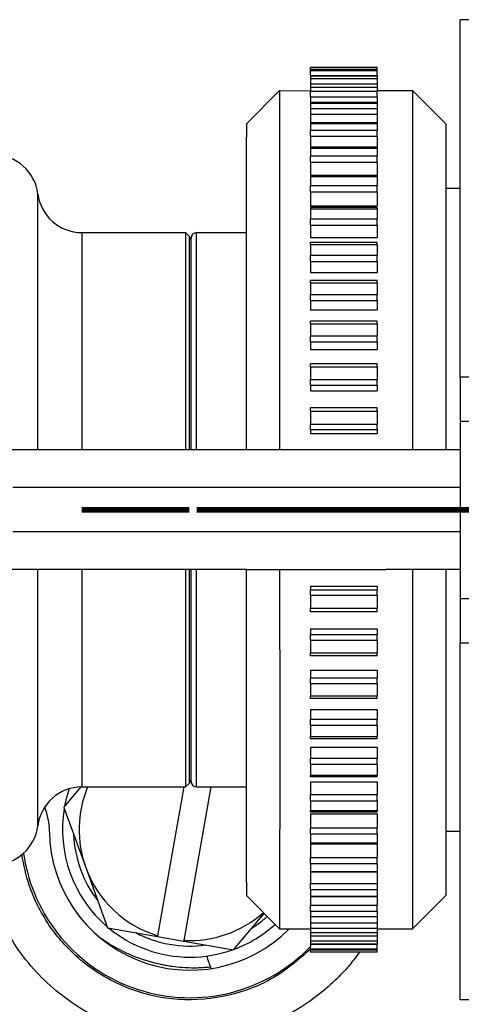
# Model space of a CAD drawing. Header units: inches. Extents: x -7205 to -1528, y -2875 to 5222.
# Tile 99 of 104: x -2379 to -2359, y 2998 to 3042. Entities that reach past the tile are written whole.
import ezdxf

# ---------------------------------------------------------------- set-up
doc = ezdxf.new("R2010")
doc.units = ezdxf.units.IN
doc.linetypes.add('DOT_CENTER', pattern=[14, 12, -1, 0, -1])
doc.layers.add('1', color=7, linetype='Continuous')

msp = doc.modelspace()

# ---------------------------------------------------------------- linework, layer by layer
at = {"color": 7, "linetype": 'Continuous'}
for p, q in [((-2359.03, 3025.834), (-2359.03, 3041.934)), ((-2343.93, 3041.934), (-2359.03, 3041.934)), ((-2365.778, 3039.699), (-2365.778, 3039.777)), ((-2362.778, 3039.777), (-2365.778, 3039.777)), ((-2362.778, 3039.699), (-2362.778, 3039.777)), ((-2365.778, 3039.637), (-2365.778, 3039.699)), ((-2365.778, 3039.699), (-2362.778, 3039.699)), ((-2365.778, 3039.417), (-2365.778, 3039.637)), ((-2365.778, 3039.417), (-2365.778, 3039.404)), ((-2365.778, 3039.404), (-2362.778, 3039.404)), ((-2365.778, 3039.404), (-2365.778, 3039.279)), ((-2362.778, 3039.637), (-2362.778, 3039.699)), ((-2362.778, 3039.417), (-2362.778, 3039.637)), ((-2362.778, 3039.417), (-2362.778, 3039.404)), ((-2362.778, 3039.404), (-2362.778, 3039.279)), ((-2365.778, 3039.279), (-2365.778, 3039.042)), ((-2365.778, 3039.042), (-2365.778, 3038.894)), ((-2365.778, 3038.894), (-2362.778, 3038.894)), ((-2365.778, 3038.894), (-2365.778, 3038.727)), ((-2362.778, 3039.279), (-2362.778, 3039.042)), ((-2362.778, 3039.042), (-2362.778, 3038.894)), ((-2362.778, 3038.894), (-2362.778, 3038.734)), ((-2368.678, 3037.234), (-2367.178, 3038.734)), ((-2367.178, 3038.734), (-2365.778, 3038.727)), ((-2367.178, 3038.734), (-2367.178, 3022.534)), ((-2365.778, 3038.727), (-2365.778, 3038.708)), ((-2365.778, 3038.456), (-2365.778, 3038.708)), ((-2365.778, 3038.456), (-2365.778, 3038.192)), ((-2362.778, 3038.734), (-2361.178, 3038.734)), ((-2362.778, 3038.734), (-2362.778, 3038.708)), ((-2362.778, 3038.456), (-2362.778, 3038.708)), ((-2362.778, 3038.456), (-2362.778, 3038.192)), ((-2359.678, 3037.234), (-2361.178, 3038.734)), ((-2361.178, 3038.734), (-2361.178, 3022.534)), ((-2365.778, 3038.192), (-2365.778, 3038.175)), ((-2362.778, 3038.192), (-2365.778, 3038.192)), ((-2365.778, 3038.175), (-2365.778, 3037.931)), ((-2362.778, 3038.192), (-2362.778, 3038.175)), ((-2362.778, 3038.175), (-2362.778, 3037.931)), ((-2365.778, 3037.931), (-2365.778, 3037.667)), ((-2365.778, 3037.667), (-2365.778, 3037.282)), ((-2362.778, 3037.931), (-2362.778, 3037.667)), ((-2362.778, 3037.667), (-2362.778, 3037.282)), ((-2368.678, 3037.234), (-2368.678, 3036.634)), ((-2365.778, 3037.282), (-2365.778, 3037.255)), ((-2362.778, 3037.282), (-2365.778, 3037.282)), ((-2365.778, 3037.255), (-2365.778, 3036.955)), ((-2362.778, 3037.282), (-2362.778, 3037.255)), ((-2362.778, 3037.255), (-2362.778, 3036.955)), ((-2359.678, 3037.234), (-2359.678, 3034.334)), ((-2368.678, 3036.513), (-2368.678, 3036.634)), ((-2368.678, 3036.513), (-2368.678, 3036.634)), ((-2365.778, 3036.682), (-2365.778, 3036.955)), ((-2365.778, 3036.682), (-2365.778, 3036.183)), ((-2362.778, 3036.682), (-2362.778, 3036.955)), ((-2362.778, 3036.682), (-2362.778, 3036.183)), ((-2368.678, 3036.291), (-2368.678, 3036.513)), ((-2368.678, 3036.291), (-2368.678, 3036.513)), ((-2368.678, 3036.144), (-2368.678, 3036.291)), ((-2368.678, 3036.144), (-2368.678, 3036.291)), ((-2362.778, 3036.183), (-2365.778, 3036.183)), ((-2365.778, 3036.183), (-2365.778, 3036.145)), ((-2362.778, 3036.183), (-2362.778, 3036.145)), ((-2368.678, 3036.049), (-2368.678, 3036.144)), ((-2368.678, 3036.049), (-2368.678, 3036.144)), ((-2368.678, 3035.938), (-2368.678, 3036.049)), ((-2368.678, 3035.938), (-2368.678, 3036.049)), ((-2368.678, 3035.787), (-2368.678, 3035.938)), ((-2368.678, 3035.787), (-2368.678, 3035.938)), ((-2368.678, 3035.712), (-2368.678, 3035.787)), ((-2368.678, 3035.712), (-2368.678, 3035.787)), ((-2365.778, 3036.145), (-2365.778, 3035.792)), ((-2365.778, 3035.513), (-2365.778, 3035.792)), ((-2362.778, 3036.145), (-2362.778, 3035.792)), ((-2362.778, 3035.513), (-2362.778, 3035.792)), ((-2368.678, 3035.506), (-2368.678, 3035.712)), ((-2368.678, 3035.506), (-2368.678, 3035.712)), ((-2368.678, 3035.467), (-2368.678, 3035.506)), ((-2368.678, 3035.467), (-2368.678, 3035.506)), ((-2368.678, 3035.206), (-2368.678, 3035.467)), ((-2368.678, 3035.206), (-2368.678, 3035.467)), ((-2365.778, 3035.513), (-2365.778, 3034.907)), ((-2362.778, 3035.513), (-2362.778, 3034.907)), ((-2368.678, 3034.921), (-2368.678, 3035.206)), ((-2368.678, 3034.921), (-2368.678, 3035.206)), ((-2368.678, 3034.886), (-2368.678, 3034.921)), ((-2368.678, 3034.886), (-2368.678, 3034.921)), ((-2368.678, 3034.62), (-2368.678, 3034.886)), ((-2368.678, 3034.62), (-2368.678, 3034.886)), ((-2365.778, 3034.907), (-2365.778, 3034.855)), ((-2362.778, 3034.907), (-2365.778, 3034.907)), ((-2365.778, 3034.855), (-2365.778, 3034.454)), ((-2362.778, 3034.907), (-2362.778, 3034.855)), ((-2362.778, 3034.855), (-2362.778, 3034.454)), ((-2368.678, 3034.549), (-2368.678, 3034.62)), ((-2368.678, 3034.549), (-2368.678, 3034.62)), ((-2368.678, 3034.301), (-2368.678, 3034.549)), ((-2368.678, 3034.301), (-2368.678, 3034.549)), ((-2365.778, 3034.171), (-2365.778, 3034.454)), ((-2362.778, 3034.171), (-2362.778, 3034.454)), ((-2368.678, 3034.194), (-2368.678, 3034.301)), ((-2368.678, 3034.194), (-2368.678, 3034.301)), ((-2368.678, 3033.964), (-2368.678, 3034.194)), ((-2368.678, 3033.964), (-2368.678, 3034.194)), ((-2368.678, 3033.821), (-2368.678, 3033.964)), ((-2368.678, 3033.821), (-2368.678, 3033.964)), ((-2365.778, 3034.171), (-2365.778, 3033.54)), ((-2362.778, 3034.171), (-2362.778, 3033.54)), ((-2359.678, 3034.334), (-2359.678, 3022.534)), ((-2359.678, 3034.334), (-2359.03, 3034.334)), ((-2368.678, 3033.61), (-2368.678, 3033.821)), ((-2368.678, 3033.61), (-2368.678, 3033.821)), ((-2368.678, 3033.431), (-2368.678, 3033.61)), ((-2368.678, 3033.431), (-2368.678, 3033.61)), ((-2365.778, 3033.54), (-2362.778, 3033.54)), ((-2368.678, 3033.239), (-2368.678, 3033.431)), ((-2368.678, 3033.239), (-2368.678, 3033.431)), ((-2368.678, 3033.024), (-2368.678, 3033.239)), ((-2368.678, 3033.024), (-2368.678, 3033.239)), ((-2362.778, 3033.468), (-2365.778, 3033.468)), ((-2365.778, 3033.401), (-2365.778, 3032.956)), ((-2362.778, 3033.401), (-2362.778, 3033.468)), ((-2362.778, 3033.401), (-2362.778, 3032.956)), ((-2368.678, 3032.852), (-2368.678, 3033.024)), ((-2368.678, 3032.852), (-2368.678, 3033.024)), ((-2368.678, 3032.602), (-2368.678, 3032.852)), ((-2368.678, 3032.602), (-2368.678, 3032.852)), ((-2365.778, 3032.673), (-2365.778, 3032.956)), ((-2365.778, 3032.673), (-2365.778, 3032.104)), ((-2362.778, 3032.673), (-2362.778, 3032.956)), ((-2362.778, 3032.673), (-2362.778, 3032.104)), ((-2376.108, 3032.334), (-2371.428, 3032.334)), ((-2371.428, 3032.334), (-2371.428, 3022.534)), ((-2371.252, 3032.157), (-2371.428, 3032.334)), ((-2370.928, 3032.334), (-2368.678, 3032.334)), ((-2368.678, 3032.449), (-2368.678, 3032.602)), ((-2368.678, 3032.449), (-2368.678, 3032.602)), ((-2368.678, 3032.164), (-2368.678, 3032.449)), ((-2368.678, 3032.164), (-2368.678, 3032.449)), ((-2371.178, 3031.98), (-2371.178, 3032.084)), ((-2371.178, 3022.534), (-2371.178, 3031.98)), ((-2371.178, 3022.534), (-2371.178, 3031.98)), ((-2368.678, 3032.031), (-2368.678, 3032.164)), ((-2368.678, 3032.031), (-2368.678, 3032.164)), ((-2368.678, 3031.711), (-2368.678, 3032.031)), ((-2368.678, 3031.711), (-2368.678, 3032.031)), ((-2365.778, 3032.104), (-2362.778, 3032.104)), ((-2365.778, 3031.799), (-2365.778, 3031.881)), ((-2362.778, 3031.881), (-2365.778, 3031.881)), ((-2365.778, 3031.799), (-2365.778, 3031.314)), ((-2362.778, 3031.799), (-2362.778, 3031.881)), ((-2362.778, 3031.799), (-2362.778, 3031.314)), ((-2368.678, 3031.598), (-2368.678, 3031.711)), ((-2368.678, 3031.598), (-2368.678, 3031.711)), ((-2368.678, 3031.243), (-2368.678, 3031.598)), ((-2368.678, 3031.243), (-2368.678, 3031.598)), ((-2365.778, 3031.034), (-2365.778, 3031.314)), ((-2362.778, 3031.034), (-2362.778, 3031.314)), ((-2368.678, 3031.151), (-2368.678, 3031.243)), ((-2368.678, 3031.151), (-2368.678, 3031.243)), ((-2368.678, 3030.762), (-2368.678, 3031.151)), ((-2368.678, 3030.762), (-2368.678, 3031.151)), ((-2365.778, 3031.034), (-2365.778, 3030.534)), ((-2362.778, 3031.034), (-2362.778, 3030.534)), ((-2368.678, 3030.689), (-2368.678, 3030.762)), ((-2368.678, 3030.689), (-2368.678, 3030.762)), ((-2368.678, 3030.267), (-2368.678, 3030.689)), ((-2368.678, 3030.267), (-2368.678, 3030.689)), ((-2365.778, 3030.534), (-2362.778, 3030.534)), ((-2368.678, 3030.215), (-2368.678, 3030.267)), ((-2368.678, 3030.215), (-2368.678, 3030.267)), ((-2368.678, 3029.759), (-2368.678, 3030.215)), ((-2368.678, 3029.759), (-2368.678, 3030.215)), ((-2365.778, 3030.065), (-2365.778, 3030.165)), ((-2362.778, 3030.165), (-2365.778, 3030.165)), ((-2365.778, 3030.065), (-2365.778, 3029.546)), ((-2362.778, 3030.065), (-2362.778, 3030.165)), ((-2362.778, 3030.065), (-2362.778, 3029.546)), ((-2368.678, 3029.728), (-2368.678, 3029.759)), ((-2368.678, 3029.728), (-2368.678, 3029.759)), ((-2368.678, 3029.24), (-2368.678, 3029.728)), ((-2368.678, 3029.24), (-2368.678, 3029.728)), ((-2365.778, 3029.272), (-2365.778, 3029.546)), ((-2362.778, 3029.272), (-2362.778, 3029.546)), ((-2368.678, 3029.229), (-2368.678, 3029.24)), ((-2368.678, 3029.229), (-2368.678, 3029.24)), ((-2368.678, 3028.709), (-2368.678, 3029.229)), ((-2368.678, 3028.709), (-2368.678, 3029.229)), ((-2365.778, 3029.272), (-2365.778, 3028.847)), ((-2362.778, 3029.272), (-2362.778, 3028.847)), ((-2368.678, 3028.197), (-2368.678, 3028.709)), ((-2368.678, 3028.197), (-2368.678, 3028.709)), ((-2365.778, 3028.847), (-2362.778, 3028.847)), ((-2368.678, 3028.167), (-2368.678, 3028.197)), ((-2368.678, 3028.167), (-2368.678, 3028.197)), ((-2362.778, 3028.338), (-2365.778, 3028.338)), ((-2365.778, 3028.219), (-2365.778, 3028.338)), ((-2365.778, 3028.219), (-2365.778, 3027.671)), ((-2362.778, 3028.219), (-2362.778, 3028.338)), ((-2362.778, 3028.219), (-2362.778, 3027.671)), ((-2368.678, 3027.665), (-2368.678, 3028.167)), ((-2368.678, 3027.665), (-2368.678, 3028.167)), ((-2368.678, 3027.615), (-2368.678, 3027.665)), ((-2368.678, 3027.615), (-2368.678, 3027.665)), ((-2368.678, 3027.124), (-2368.678, 3027.615)), ((-2368.678, 3027.124), (-2368.678, 3027.615)), ((-2365.778, 3027.407), (-2365.778, 3027.671)), ((-2365.778, 3027.407), (-2365.778, 3027.061)), ((-2362.778, 3027.407), (-2362.778, 3027.671)), ((-2362.778, 3027.407), (-2362.778, 3027.061)), ((-2368.678, 3027.053), (-2368.678, 3027.124)), ((-2368.678, 3027.053), (-2368.678, 3027.124)), ((-2368.678, 3026.574), (-2368.678, 3027.053)), ((-2368.678, 3026.574), (-2368.678, 3027.053)), ((-2365.778, 3027.061), (-2362.778, 3027.061)), ((-2365.778, 3027.061), (-2362.778, 3027.061)), ((-2368.678, 3026.483), (-2368.678, 3026.574)), ((-2368.678, 3026.483), (-2368.678, 3026.574)), ((-2368.678, 3026.015), (-2368.678, 3026.483)), ((-2368.678, 3026.015), (-2368.678, 3026.483)), ((-2365.778, 3026.282), (-2365.778, 3026.42)), ((-2362.778, 3026.42), (-2365.778, 3026.42)), ((-2362.778, 3026.282), (-2362.778, 3026.42)), ((-2368.678, 3025.904), (-2368.678, 3026.015)), ((-2368.678, 3025.904), (-2368.678, 3026.015)), ((-2365.778, 3026.282), (-2365.778, 3025.711)), ((-2362.778, 3026.282), (-2362.778, 3025.711)), ((-2368.678, 3025.45), (-2368.678, 3025.904)), ((-2368.678, 3025.45), (-2368.678, 3025.904)), ((-2365.778, 3025.459), (-2365.778, 3025.711)), ((-2362.778, 3025.459), (-2362.778, 3025.711)), ((-2359.03, 3025.834), (-2340.658, 3025.834)), ((-2359.03, 3025.834), (-2359.03, 3023.834)), ((-2368.678, 3025.319), (-2368.678, 3025.45)), ((-2368.678, 3025.319), (-2368.678, 3025.45)), ((-2368.678, 3024.877), (-2368.678, 3025.319)), ((-2368.678, 3024.877), (-2368.678, 3025.319)), ((-2365.778, 3025.459), (-2365.778, 3025.196)), ((-2365.778, 3025.196), (-2362.778, 3025.196)), ((-2362.778, 3025.459), (-2362.778, 3025.196)), ((-2368.678, 3024.726), (-2368.678, 3024.877)), ((-2368.678, 3024.726), (-2368.678, 3024.877)), ((-2368.678, 3024.298), (-2368.678, 3024.726)), ((-2368.678, 3024.298), (-2368.678, 3024.726)), ((-2368.678, 3024.128), (-2368.678, 3024.298)), ((-2368.678, 3024.128), (-2368.678, 3024.298)), ((-2365.778, 3024.274), (-2365.778, 3024.432)), ((-2362.778, 3024.432), (-2365.778, 3024.432)), ((-2365.778, 3024.274), (-2365.778, 3023.687)), ((-2362.778, 3024.274), (-2362.778, 3024.432)), ((-2362.778, 3024.274), (-2362.778, 3023.687)), ((-2368.678, 3023.714), (-2368.678, 3024.128)), ((-2368.678, 3023.714), (-2368.678, 3024.128)), ((-2359.03, 3023.834), (-2359.03, 3022.534)), ((-2368.678, 3023.524), (-2368.678, 3023.714)), ((-2368.678, 3023.524), (-2368.678, 3023.714)), ((-2368.678, 3023.125), (-2368.678, 3023.524)), ((-2368.678, 3023.125), (-2368.678, 3023.524)), ((-2365.778, 3023.449), (-2365.778, 3023.687)), ((-2365.778, 3023.449), (-2365.778, 3023.273)), ((-2362.778, 3023.449), (-2362.778, 3023.687)), ((-2362.778, 3023.449), (-2362.778, 3023.273)), ((-2368.678, 3022.916), (-2368.678, 3023.125)), ((-2368.678, 3022.916), (-2368.678, 3023.125)), ((-2368.678, 3022.532), (-2368.678, 3022.916)), ((-2368.678, 3022.532), (-2368.678, 3022.916)), ((-2365.778, 3023.273), (-2362.778, 3023.273)), ((-2368.678, 3022.532), (-2379.462, 3022.534)), ((-2359.03, 3022.534), (-2368.678, 3022.532)), ((-2359.03, 3022.534), (-2359.03, 3020.834)), ((-2359.03, 3020.834), (-2359.03, 3018.834)), ((-2359.03, 3018.834), (-2359.03, 3017.134)), ((-2368.678, 3017.135), (-2379.462, 3017.134)), ((-2371.428, 3017.134), (-2371.428, 3007.334)), ((-2371.171, 3013.079), (-2371.178, 3017.134)), ((-2371.171, 3013.079), (-2371.178, 3017.134)), ((-2368.678, 3017.135), (-2362.378, 3017.135)), ((-2368.678, 3016.751), (-2368.678, 3017.135)), ((-2368.678, 3017.135), (-2362.378, 3017.135)), ((-2368.678, 3016.751), (-2368.678, 3017.135)), ((-2367.178, 3017.135), (-2367.172, 3009.908)), ((-2359.03, 3017.134), (-2362.378, 3017.135)), ((-2361.178, 3017.134), (-2361.178, 3000.934)), ((-2359.678, 3017.134), (-2359.678, 3005.334)), ((-2359.03, 3017.134), (-2359.03, 3015.834)), ((-2368.678, 3016.542), (-2368.678, 3016.751)), ((-2368.678, 3016.542), (-2368.678, 3016.751)), ((-2368.678, 3016.143), (-2368.678, 3016.542)), ((-2368.678, 3016.143), (-2368.678, 3016.542)), ((-2365.778, 3016.395), (-2362.778, 3016.395)), ((-2365.778, 3016.395), (-2365.778, 3016.218)), ((-2365.778, 3015.98), (-2365.778, 3016.218)), ((-2362.778, 3016.395), (-2362.778, 3016.218)), ((-2362.778, 3015.98), (-2362.778, 3016.218)), ((-2368.678, 3015.953), (-2368.678, 3016.143)), ((-2368.678, 3015.953), (-2368.678, 3016.143)), ((-2368.678, 3015.539), (-2368.678, 3015.953)), ((-2368.678, 3015.539), (-2368.678, 3015.953)), ((-2365.778, 3015.98), (-2365.778, 3015.394)), ((-2362.778, 3015.98), (-2362.778, 3015.394)), ((-2359.03, 3015.834), (-2359.03, 3013.834)), ((-2368.678, 3015.369), (-2368.678, 3015.539)), ((-2368.678, 3015.369), (-2368.678, 3015.539)), ((-2368.678, 3014.941), (-2368.678, 3015.369)), ((-2368.678, 3014.941), (-2368.678, 3015.369)), ((-2365.778, 3015.235), (-2365.778, 3015.394)), ((-2362.778, 3015.235), (-2362.778, 3015.394)), ((-2368.678, 3014.79), (-2368.678, 3014.941)), ((-2368.678, 3014.79), (-2368.678, 3014.941)), ((-2362.778, 3015.235), (-2365.778, 3015.235)), ((-2368.678, 3014.349), (-2368.678, 3014.79)), ((-2368.678, 3014.349), (-2368.678, 3014.79)), ((-2365.778, 3014.471), (-2365.778, 3014.208)), ((-2365.778, 3014.471), (-2362.778, 3014.471)), ((-2362.778, 3014.471), (-2362.778, 3014.208)), ((-2368.678, 3014.218), (-2368.678, 3014.349)), ((-2368.678, 3014.218), (-2368.678, 3014.349)), ((-2368.678, 3013.763), (-2368.678, 3014.218)), ((-2368.678, 3013.763), (-2368.678, 3014.218)), ((-2365.778, 3013.956), (-2365.778, 3014.208)), ((-2362.778, 3013.956), (-2362.778, 3014.208)), ((-2368.678, 3013.652), (-2368.678, 3013.763)), ((-2368.678, 3013.652), (-2368.678, 3013.763)), ((-2368.678, 3013.184), (-2368.678, 3013.652)), ((-2368.678, 3013.184), (-2368.678, 3013.652)), ((-2365.778, 3013.956), (-2365.778, 3013.385)), ((-2362.778, 3013.956), (-2362.778, 3013.385)), ((-2359.03, 3013.834), (-2340.658, 3013.834)), ((-2359.03, 2997.734), (-2359.03, 3013.834)), ((-2368.678, 3013.093), (-2368.678, 3013.184)), ((-2368.678, 3013.093), (-2368.678, 3013.184)), ((-2368.678, 3012.614), (-2368.678, 3013.093)), ((-2368.678, 3012.614), (-2368.678, 3013.093)), ((-2365.778, 3013.247), (-2365.778, 3013.385)), ((-2362.778, 3013.247), (-2365.778, 3013.247)), ((-2362.778, 3013.247), (-2362.778, 3013.385)), ((-2371.178, 3007.687), (-2371.171, 3013.079)), ((-2371.178, 3007.687), (-2371.171, 3013.079)), ((-2368.678, 3012.543), (-2368.678, 3012.614)), ((-2368.678, 3012.543), (-2368.678, 3012.614)), ((-2368.678, 3012.052), (-2368.678, 3012.543)), ((-2368.678, 3012.052), (-2368.678, 3012.543)), ((-2365.778, 3012.606), (-2365.778, 3012.26)), ((-2365.778, 3012.606), (-2362.778, 3012.606)), ((-2365.778, 3012.606), (-2362.778, 3012.606)), ((-2365.778, 3011.996), (-2365.778, 3012.26)), ((-2362.778, 3012.606), (-2362.778, 3012.26)), ((-2362.778, 3011.996), (-2362.778, 3012.26)), ((-2368.678, 3012.002), (-2368.678, 3012.052)), ((-2368.678, 3012.002), (-2368.678, 3012.052)), ((-2368.678, 3011.5), (-2368.678, 3012.002)), ((-2368.678, 3011.5), (-2368.678, 3012.002)), ((-2365.778, 3011.996), (-2365.778, 3011.448)), ((-2362.778, 3011.996), (-2362.778, 3011.448)), ((-2368.678, 3011.471), (-2368.678, 3011.5)), ((-2368.678, 3011.471), (-2368.678, 3011.5)), ((-2368.678, 3010.949), (-2368.678, 3011.471)), ((-2368.678, 3010.949), (-2368.678, 3011.471)), ((-2365.778, 3011.329), (-2365.778, 3011.448)), ((-2362.778, 3011.329), (-2365.778, 3011.329)), ((-2362.778, 3011.329), (-2362.778, 3011.448)), ((-2368.678, 3010.439), (-2368.678, 3010.949)), ((-2368.678, 3010.439), (-2368.678, 3010.949)), ((-2368.678, 3010.428), (-2368.678, 3010.439)), ((-2368.678, 3010.428), (-2368.678, 3010.439)), ((-2368.678, 3009.939), (-2368.678, 3010.428)), ((-2368.678, 3009.939), (-2368.678, 3010.428)), ((-2365.778, 3010.82), (-2365.778, 3010.395)), ((-2365.778, 3010.82), (-2362.778, 3010.82)), ((-2362.778, 3010.82), (-2362.778, 3010.395)), ((-2365.778, 3010.122), (-2365.778, 3010.395)), ((-2365.778, 3010.122), (-2365.778, 3009.602)), ((-2362.778, 3010.122), (-2362.778, 3010.395)), ((-2362.778, 3010.122), (-2362.778, 3009.602)), ((-2368.678, 3009.908), (-2368.678, 3009.939)), ((-2368.678, 3009.908), (-2368.678, 3009.939)), ((-2368.678, 3009.452), (-2368.678, 3009.908)), ((-2368.678, 3009.452), (-2368.678, 3009.908)), ((-2367.172, 3009.908), (-2367.178, 3000.934)), ((-2365.778, 3009.502), (-2365.778, 3009.602)), ((-2362.778, 3009.502), (-2362.778, 3009.602)), ((-2368.678, 3009.4), (-2368.678, 3009.452)), ((-2368.678, 3009.4), (-2368.678, 3009.452)), ((-2368.678, 3008.978), (-2368.678, 3009.4)), ((-2368.678, 3008.978), (-2368.678, 3009.4)), ((-2362.778, 3009.502), (-2365.778, 3009.502)), ((-2365.778, 3009.133), (-2362.778, 3009.133)), ((-2365.778, 3009.133), (-2365.778, 3008.633)), ((-2362.778, 3009.133), (-2362.778, 3008.633)), ((-2368.678, 3008.906), (-2368.678, 3008.978)), ((-2368.678, 3008.906), (-2368.678, 3008.978)), ((-2368.678, 3008.517), (-2368.678, 3008.906)), ((-2368.678, 3008.517), (-2368.678, 3008.906)), ((-2368.678, 3008.424), (-2368.678, 3008.517)), ((-2368.678, 3008.424), (-2368.678, 3008.517)), ((-2368.678, 3008.069), (-2368.678, 3008.424)), ((-2368.678, 3008.069), (-2368.678, 3008.424)), ((-2365.778, 3008.354), (-2365.778, 3008.633)), ((-2365.778, 3008.354), (-2365.778, 3007.868)), ((-2362.778, 3008.354), (-2362.778, 3008.633)), ((-2362.778, 3008.354), (-2362.778, 3007.868)), ((-2368.678, 3007.957), (-2368.678, 3008.069)), ((-2368.678, 3007.957), (-2368.678, 3008.069)), ((-2368.678, 3007.636), (-2368.678, 3007.957)), ((-2368.678, 3007.636), (-2368.678, 3007.957)), ((-2365.778, 3007.786), (-2365.778, 3007.868)), ((-2362.778, 3007.786), (-2365.778, 3007.786)), ((-2362.778, 3007.786), (-2362.778, 3007.868)), ((-2376.917, 3006.411), (-2376.143, 3007.333)), ((-2376.108, 3007.334), (-2371.428, 3007.334)), ((-2371.501, 3007.334), (-2372.684, 3000.624)), ((-2370.283, 3007.334), (-2371.502, 3000.416)), ((-2371.252, 3007.51), (-2371.428, 3007.334)), ((-2371.178, 3007.584), (-2371.178, 3007.687)), ((-2370.928, 3007.334), (-2368.678, 3007.334)), ((-2368.678, 3007.503), (-2368.678, 3007.636)), ((-2368.678, 3007.503), (-2368.678, 3007.636)), ((-2368.678, 3007.218), (-2368.678, 3007.503)), ((-2368.678, 3007.218), (-2368.678, 3007.503)), ((-2365.778, 3007.563), (-2365.778, 3006.994)), ((-2365.778, 3007.563), (-2362.778, 3007.563)), ((-2362.778, 3007.563), (-2362.778, 3006.994)), ((-2368.678, 3007.065), (-2368.678, 3007.218)), ((-2368.678, 3007.065), (-2368.678, 3007.218)), ((-2368.678, 3006.815), (-2368.678, 3007.065)), ((-2368.678, 3006.815), (-2368.678, 3007.065)), ((-2365.778, 3006.712), (-2365.778, 3006.994)), ((-2362.778, 3006.712), (-2362.778, 3006.994)), ((-2368.678, 3006.643), (-2368.678, 3006.815)), ((-2368.678, 3006.643), (-2368.678, 3006.815)), ((-2368.678, 3006.428), (-2368.678, 3006.643)), ((-2368.678, 3006.428), (-2368.678, 3006.643)), ((-2368.678, 3006.236), (-2368.678, 3006.428)), ((-2368.678, 3006.236), (-2368.678, 3006.428)), ((-2365.778, 3006.712), (-2365.778, 3006.266)), ((-2362.778, 3006.712), (-2362.778, 3006.266)), ((-2376.917, 3006.411), (-2375.93, 3003.699)), ((-2368.678, 3006.057), (-2368.678, 3006.236)), ((-2368.678, 3006.057), (-2368.678, 3006.236)), ((-2368.678, 3005.846), (-2368.678, 3006.057)), ((-2368.678, 3005.846), (-2368.678, 3006.057)), ((-2365.778, 3006.2), (-2365.778, 3006.266)), ((-2362.778, 3006.2), (-2365.778, 3006.2)), ((-2365.778, 3006.128), (-2365.778, 3005.496)), ((-2365.778, 3006.128), (-2362.778, 3006.128)), ((-2362.778, 3006.2), (-2362.778, 3006.266)), ((-2362.778, 3006.128), (-2362.778, 3005.496)), ((-2368.678, 3005.703), (-2368.678, 3005.846)), ((-2368.678, 3005.703), (-2368.678, 3005.846)), ((-2368.678, 3005.474), (-2368.678, 3005.703)), ((-2368.678, 3005.474), (-2368.678, 3005.703)), ((-2368.678, 3005.367), (-2368.678, 3005.474)), ((-2368.678, 3005.367), (-2368.678, 3005.474)), ((-2368.678, 3005.118), (-2368.678, 3005.367)), ((-2368.678, 3005.118), (-2368.678, 3005.367)), ((-2368.678, 3005.047), (-2368.678, 3005.118)), ((-2368.678, 3005.047), (-2368.678, 3005.118)), ((-2365.778, 3005.213), (-2365.778, 3005.496)), ((-2365.778, 3005.213), (-2365.778, 3004.812)), ((-2362.778, 3005.213), (-2362.778, 3005.496)), ((-2362.778, 3005.213), (-2362.778, 3004.812)), ((-2359.678, 3005.334), (-2359.03, 3005.334)), ((-2359.678, 3005.334), (-2359.678, 3002.434)), ((-2368.678, 3004.781), (-2368.678, 3005.047)), ((-2368.678, 3004.781), (-2368.678, 3005.047)), ((-2368.678, 3004.746), (-2368.678, 3004.781)), ((-2368.678, 3004.746), (-2368.678, 3004.781)), ((-2368.678, 3004.462), (-2368.678, 3004.746)), ((-2368.678, 3004.462), (-2368.678, 3004.746)), ((-2365.778, 3004.812), (-2365.778, 3004.76)), ((-2365.778, 3004.76), (-2365.778, 3004.154)), ((-2362.778, 3004.76), (-2365.778, 3004.76)), ((-2362.778, 3004.812), (-2362.778, 3004.76)), ((-2362.778, 3004.76), (-2362.778, 3004.154)), ((-2368.678, 3004.2), (-2368.678, 3004.462)), ((-2368.678, 3004.2), (-2368.678, 3004.462)), ((-2368.678, 3004.161), (-2368.678, 3004.2)), ((-2368.678, 3004.161), (-2368.678, 3004.2)), ((-2368.678, 3003.955), (-2368.678, 3004.161)), ((-2368.678, 3003.955), (-2368.678, 3004.161)), ((-2368.678, 3003.88), (-2368.678, 3003.955)), ((-2368.678, 3003.88), (-2368.678, 3003.955)), ((-2368.678, 3003.729), (-2368.678, 3003.88)), ((-2368.678, 3003.729), (-2368.678, 3003.88)), ((-2365.778, 3003.875), (-2365.778, 3004.154)), ((-2365.778, 3003.875), (-2365.778, 3003.522)), ((-2362.778, 3003.875), (-2362.778, 3004.154)), ((-2362.778, 3003.875), (-2362.778, 3003.522)), ((-2375.93, 3003.699), (-2374.942, 3000.986)), ((-2368.678, 3003.618), (-2368.678, 3003.729)), ((-2368.678, 3003.618), (-2368.678, 3003.729)), ((-2368.678, 3003.523), (-2368.678, 3003.618)), ((-2368.678, 3003.523), (-2368.678, 3003.618)), ((-2368.678, 3003.376), (-2368.678, 3003.523)), ((-2368.678, 3003.376), (-2368.678, 3003.523)), ((-2368.678, 3003.154), (-2368.678, 3003.376)), ((-2368.678, 3003.154), (-2368.678, 3003.376)), ((-2365.778, 3003.484), (-2365.778, 3003.522)), ((-2362.778, 3003.484), (-2365.778, 3003.484)), ((-2365.778, 3003.484), (-2365.778, 3002.985)), ((-2362.778, 3003.484), (-2362.778, 3003.522)), ((-2362.778, 3003.484), (-2362.778, 3002.985)), ((-2368.678, 3003.034), (-2368.678, 3003.154)), ((-2368.678, 3003.034), (-2368.678, 3003.154)), ((-2368.678, 3003.034), (-2368.678, 3002.434)), ((-2365.778, 3002.712), (-2365.778, 3002.985)), ((-2362.778, 3002.985), (-2362.778, 3002.712)), ((-2368.678, 3002.434), (-2367.178, 3000.934)), ((-2365.778, 3002.712), (-2365.778, 3002.412)), ((-2362.778, 3002.712), (-2362.778, 3002.412)), ((-2359.678, 3002.434), (-2361.178, 3000.934)), ((-2365.778, 3002.412), (-2365.778, 3002.385)), ((-2362.778, 3002.385), (-2365.778, 3002.385)), ((-2365.778, 3002.385), (-2365.778, 3002)), ((-2365.778, 3001.736), (-2365.778, 3002)), ((-2362.778, 3002.412), (-2362.778, 3002.385)), ((-2362.778, 3002.385), (-2362.778, 3002)), ((-2362.778, 3001.736), (-2362.778, 3002)), ((-2369.257, 2999.983), (-2367.875, 3001.63)), ((-2365.778, 3001.736), (-2365.778, 3001.492)), ((-2362.778, 3001.736), (-2362.778, 3001.492)), ((-2365.778, 3001.475), (-2365.778, 3001.492)), ((-2365.778, 3001.475), (-2365.778, 3001.211)), ((-2362.778, 3001.475), (-2365.778, 3001.475)), ((-2365.778, 3001.211), (-2365.778, 3000.959)), ((-2362.778, 3001.475), (-2362.778, 3001.492)), ((-2362.778, 3001.475), (-2362.778, 3001.211)), ((-2362.778, 3001.211), (-2362.778, 3000.959)), ((-2374.942, 3000.986), (-2372.69, 3000.589)), ((-2367.178, 3000.934), (-2365.778, 3000.934)), ((-2365.778, 3000.959), (-2365.778, 3000.934)), ((-2365.778, 3000.934), (-2365.778, 3000.773)), ((-2365.778, 3000.773), (-2362.778, 3000.773)), ((-2365.778, 3000.773), (-2365.778, 3000.625)), ((-2362.778, 3000.959), (-2362.778, 3000.94)), ((-2362.778, 3000.94), (-2361.178, 3000.934)), ((-2362.778, 3000.94), (-2362.778, 3000.773)), ((-2362.778, 3000.773), (-2362.778, 3000.625)), ((-2372.684, 3000.624), (-2372.69, 3000.589)), ((-2372.69, 3000.589), (-2371.509, 3000.381)), ((-2371.509, 3000.381), (-2371.502, 3000.416)), ((-2371.509, 3000.381), (-2369.257, 2999.983)), ((-2365.778, 3000.625), (-2365.778, 3000.388)), ((-2365.778, 3000.388), (-2365.778, 3000.263)), ((-2365.778, 3000.263), (-2365.778, 3000.25)), ((-2365.778, 3000.25), (-2362.778, 3000.25)), ((-2365.778, 3000.25), (-2365.778, 3000.143)), ((-2362.778, 3000.625), (-2362.778, 3000.388)), ((-2362.778, 3000.388), (-2362.778, 3000.263)), ((-2362.778, 3000.263), (-2362.778, 3000.25)), ((-2362.778, 3000.03), (-2362.778, 3000.25)), ((-2365.778, 3000.03), (-2365.778, 3000.143)), ((-2365.778, 2999.967), (-2365.778, 3000.03)), ((-2362.778, 2999.967), (-2365.778, 2999.967)), ((-2365.778, 2999.89), (-2365.778, 2999.967)), ((-2362.778, 2999.89), (-2365.778, 2999.89)), ((-2362.778, 2999.967), (-2362.778, 3000.03)), ((-2362.778, 2999.89), (-2362.778, 2999.967)), ((-2343.93, 2997.734), (-2359.03, 2997.734))]:
    msp.add_line(p, q, dxfattribs=at)
at = {"color": 126, "linetype": 'Continuous', "true_color": 0x008060}
for p, q in [((-2365.778, 3039.637), (-2362.778, 3039.637)), ((-2365.778, 3039.417), (-2362.778, 3039.417)), ((-2365.778, 3039.279), (-2362.778, 3039.279)), ((-2365.778, 3039.042), (-2362.778, 3039.042)), ((-2365.778, 3038.708), (-2362.778, 3038.708)), ((-2365.778, 3038.456), (-2362.778, 3038.456)), ((-2365.778, 3038.175), (-2362.778, 3038.175)), ((-2365.778, 3037.931), (-2362.778, 3037.931)), ((-2365.778, 3037.667), (-2362.778, 3037.667)), ((-2365.778, 3037.255), (-2362.778, 3037.255)), ((-2365.778, 3036.955), (-2362.778, 3036.955)), ((-2365.778, 3036.682), (-2362.778, 3036.682)), ((-2365.778, 3036.145), (-2362.778, 3036.145)), ((-2365.778, 3035.792), (-2362.778, 3035.792)), ((-2365.778, 3035.792), (-2362.778, 3035.792)), ((-2365.778, 3035.513), (-2362.778, 3035.513)), ((-2365.778, 3035.513), (-2362.778, 3035.513)), ((-2365.778, 3034.855), (-2362.778, 3034.855)), ((-2365.778, 3034.454), (-2362.778, 3034.454)), ((-2365.778, 3034.171), (-2362.778, 3034.171)), ((-2365.778, 3033.401), (-2362.778, 3033.401)), ((-2365.778, 3032.956), (-2362.778, 3032.956)), ((-2365.778, 3032.673), (-2362.778, 3032.673)), ((-2370.928, 3022.534), (-2370.928, 3032.334)), ((-2371.252, 3022.534), (-2371.252, 3032.157)), ((-2365.778, 3031.799), (-2362.778, 3031.799)), ((-2365.778, 3031.314), (-2362.778, 3031.314)), ((-2365.778, 3031.034), (-2362.778, 3031.034)), ((-2365.778, 3030.065), (-2362.778, 3030.065)), ((-2365.778, 3029.546), (-2362.778, 3029.546)), ((-2365.778, 3029.272), (-2362.778, 3029.272)), ((-2365.778, 3028.219), (-2362.778, 3028.219)), ((-2365.778, 3027.671), (-2362.778, 3027.671)), ((-2365.778, 3027.671), (-2362.778, 3027.671)), ((-2365.778, 3027.407), (-2362.778, 3027.407)), ((-2365.778, 3026.282), (-2362.778, 3026.282)), ((-2365.778, 3025.711), (-2362.778, 3025.711)), ((-2365.778, 3025.459), (-2362.778, 3025.459)), ((-2365.778, 3025.459), (-2362.778, 3025.459)), ((-2365.778, 3024.274), (-2362.778, 3024.274)), ((-2359.03, 3023.834), (-2340.575, 3023.834)), ((-2365.778, 3023.687), (-2362.778, 3023.687)), ((-2365.778, 3023.449), (-2362.778, 3023.449)), ((-2359.03, 3020.834), (-2379.217, 3020.834)), ((-2359.03, 3018.834), (-2379.217, 3018.834)), ((-2371.252, 3007.51), (-2371.252, 3017.134)), ((-2370.928, 3007.334), (-2370.928, 3017.134)), ((-2365.778, 3016.218), (-2362.778, 3016.218)), ((-2365.778, 3015.98), (-2362.778, 3015.98)), ((-2359.03, 3015.834), (-2340.575, 3015.834)), ((-2365.778, 3015.394), (-2362.778, 3015.394)), ((-2365.778, 3014.208), (-2362.778, 3014.208)), ((-2365.778, 3014.208), (-2362.778, 3014.208)), ((-2365.778, 3013.956), (-2362.778, 3013.956)), ((-2365.778, 3013.385), (-2362.778, 3013.385)), ((-2365.778, 3012.26), (-2362.778, 3012.26)), ((-2365.778, 3011.996), (-2362.778, 3011.996)), ((-2365.778, 3011.996), (-2362.778, 3011.996)), ((-2365.778, 3011.448), (-2362.778, 3011.448)), ((-2365.778, 3010.395), (-2362.778, 3010.395)), ((-2365.778, 3010.122), (-2362.778, 3010.122)), ((-2365.778, 3009.602), (-2362.778, 3009.602)), ((-2365.778, 3008.633), (-2362.778, 3008.633)), ((-2365.778, 3008.354), (-2362.778, 3008.354)), ((-2365.778, 3007.868), (-2362.778, 3007.868)), ((-2365.778, 3006.994), (-2362.778, 3006.994)), ((-2365.778, 3006.712), (-2362.778, 3006.712)), ((-2365.778, 3006.266), (-2362.778, 3006.266)), ((-2365.778, 3005.496), (-2362.778, 3005.496)), ((-2365.778, 3005.213), (-2362.778, 3005.213)), ((-2365.778, 3004.812), (-2362.778, 3004.812)), ((-2365.778, 3004.154), (-2362.778, 3004.154)), ((-2365.778, 3004.154), (-2362.778, 3004.154)), ((-2365.778, 3003.875), (-2362.778, 3003.875)), ((-2365.778, 3003.875), (-2362.778, 3003.875)), ((-2365.778, 3003.522), (-2362.778, 3003.522)), ((-2365.778, 3002.985), (-2362.778, 3002.985)), ((-2365.778, 3002.712), (-2362.778, 3002.712)), ((-2365.778, 3002.412), (-2362.778, 3002.412)), ((-2365.778, 3002), (-2362.778, 3002)), ((-2365.778, 3001.736), (-2362.778, 3001.736)), ((-2365.778, 3001.492), (-2362.778, 3001.492)), ((-2365.778, 3001.211), (-2362.778, 3001.211)), ((-2365.778, 3000.959), (-2362.778, 3000.959)), ((-2365.778, 3000.625), (-2362.778, 3000.625)), ((-2365.778, 3000.388), (-2362.778, 3000.388)), ((-2365.778, 3000.263), (-2362.778, 3000.263)), ((-2365.778, 3000.03), (-2362.778, 3000.03))]:
    msp.add_line(p, q, dxfattribs=at)
at = {"color": 7, "linetype": 'Continuous'}
for centre, radius, start, end in [((-2380.076, 3033.834), 2, 7.1831, 90.0001), ((-2376.108, 3034.334), 2, 187.1795, 269.9991), ((-2370.928, 3032.084), 0.25, 90, 180), ((-2371.428, 3031.98), 0.25, 0, 45), ((-2376.108, 3005.334), 2, 90.0023, 172.8161), ((-2371.231, 3005.409), 5, 157.3582, 200), ((-2371.428, 3007.687), 0.25, 315, 0), ((-2370.928, 3007.584), 0.25, 180, 270), ((-2371.231, 3005.409), 5.75, 161.3188, 169.5918), ((-2380.68, 3005.285), 3.112, 0.7514, 21.4698), ((-2371.231, 3005.409), 5.75, 170.4082, 229.5918), ((-2380.076, 3005.834), 2, 270.0001, 352.8204), ((-2371.231, 3005.409), 6.338, 180.7514, 315.0844), ((-2371.231, 3005.409), 7.58, 188.0424, 315.9977), ((-2371.231, 3005.409), 5, 200, 253.1079), ((-2371.231, 3005.409), 5, 266.8921, 311.5752), ((-2371.231, 3005.409), 5.75, 290.4082, 312.0224), ((-2371.231, 3005.409), 5.75, 230.4082, 270), ((-2371.231, 3005.409), 5.75, 270, 289.5918), ((-2365.663, 3001.079), 5, 195.8954, 202.7696)]:
    msp.add_arc(centre, radius, start, end, dxfattribs=at)
at = {"color": 126, "linetype": 'Continuous', "true_color": 0x008060}
for start, end in [(182.2472, 217.7528), (302.2472, 311.7385), (242.2472, 260), (260, 277.7528)]:
    msp.add_arc((-2371.231, 3005.409), 5.25, start, end, dxfattribs=at)
for points in [[(-2378.092, 3022.534), (-2378.092, 3023.93), (-2378.092, 3025.287), (-2378.092, 3027.75), (-2378.092, 3029.909), (-2378.092, 3031.681), (-2378.092, 3032.998), (-2378.092, 3033.541), (-2378.092, 3034.084)], [(-2376.108, 3032.334), (-2376.108, 3031.934), (-2376.108, 3031.382), (-2376.108, 3030.227), (-2376.108, 3028.672), (-2376.108, 3026.778), (-2376.108, 3024.617), (-2376.108, 3023.588), (-2376.108, 3022.534)], [(-2378.092, 3005.584), (-2378.092, 3006.038), (-2378.092, 3006.667), (-2378.092, 3007.982), (-2378.092, 3009.751), (-2378.092, 3011.908), (-2378.092, 3014.369), (-2378.092, 3015.732), (-2378.092, 3017.134)], [(-2376.108, 3017.134), (-2376.108, 3016.081), (-2376.108, 3015.055), (-2376.108, 3012.893), (-2376.108, 3010.998), (-2376.108, 3009.442), (-2376.108, 3008.286), (-2376.108, 3007.733), (-2376.108, 3007.334)], [(-2365.778, 3000.013), (-2367.555, 2998.676), (-2368.887, 2998.105), (-2370.302, 2997.794), (-2372.601, 2997.861), (-2374.778, 2998.607), (-2375.992, 2999.394), (-2376.971, 3000.319), (-2378.101, 3001.996), (-2378.481, 3002.901), (-2378.818, 3004.279)], [(-2363.566, 2999.89), (-2364.015, 2999.314), (-2364.509, 2998.776), (-2365.299, 2998.061), (-2366.768, 2997.086), (-2368.407, 2996.397), (-2371.197, 2995.965), (-2373.992, 2996.378), (-2375.64, 2997.058), (-2377.129, 2998.033), (-2379.049, 3000.111), (-2379.802, 3001.443), (-2380.23, 3002.544), (-2380.409, 3003.183), (-2380.542, 3003.834)], [(-2375.364, 3000.603), (-2374.764, 3000.203), (-2373.839, 2999.739), (-2372.602, 2999.351), (-2372.462, 2999.322), (-2372.31, 2999.293)], [(-2372.31, 2999.293), (-2372.168, 2999.27), (-2372.013, 2999.247), (-2371.581, 2999.202), (-2371.003, 2999.182), (-2370.304, 2999.219)]]:
    msp.add_spline(points, degree=3, dxfattribs=at)
at = {"color": 7, "linetype": 'Continuous'}
msp.add_spline([(-2365.778, 3033.468), (-2365.778, 3033.462), (-2365.778, 3033.457), (-2365.777, 3033.446), (-2365.776, 3033.435), (-2365.776, 3033.429), (-2365.776, 3033.424), (-2365.777, 3033.409), (-2365.778, 3033.401)], degree=3, dxfattribs=at)
at = {"layer": '1', "color": 30, "linetype": 'DOT_CENTER', "true_color": 0xff8000, "const_width": 0.25}
for points in [[(-2371.252, 3019.834), (-2376.108, 3019.834)], [(-2343.93, 3019.834), (-2370.928, 3019.834)]]:
    msp.add_lwpolyline(points, dxfattribs=at)

doc.saveas('drawing.dxf')
